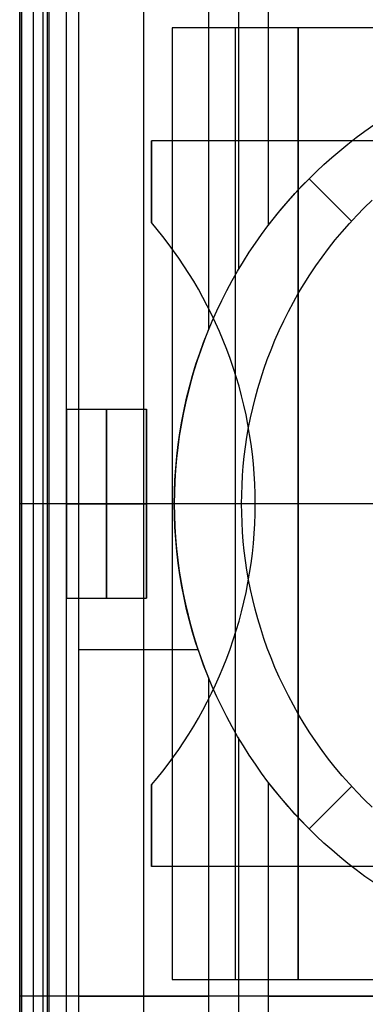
# Model space of a CAD drawing. Header units: millimetres. Extents: x -15 to 7, y 1 to 148.
# Tile 149 of 256: x -4.16 to -2.82, y 30.21 to 34.01. Entities that reach past the tile are written whole.
import ezdxf

# ---------------------------------------------------------------- set-up
doc = ezdxf.new("R2010")
doc.units = ezdxf.units.MM
doc.header["$MEASUREMENT"] = 0
doc.layers.add('Default', color=7, linetype='Continuous', true_color=0x000000)
doc.layers.add('Layer 01', color=7, linetype='Continuous', true_color=0x000000)

msp = doc.modelspace()

# ---------------------------------------------------------------- linework, layer by layer
at = {"layer": 'Default', "color": 171, "true_color": 0x8080ff}
for points in [[(-4.1047, 70.2941), (-4.1047, 27.6013)], [(-4.0497, 27.5187), (-4.0497, 70.2391)]]:
    msp.add_lwpolyline(points, dxfattribs=at)
at = {"layer": 'Default', "color": 254, "true_color": 0xcad1ee}
for points in [[(-4.1497, 6.9472), (-4.1497, 69.7106)], [(-4.1497, 7.2489), (-4.1497, 69.3953)], [(-4.1497, 69.08), (-4.1497, 8.1651)]]:
    msp.add_lwpolyline(points, dxfattribs=at)
at = {"layer": 'Layer 01'}
for points in [[(-4.1566, 30.2394), (-4.1566, 34.0394)], [(-4.1566, 30.2394), (-4.1566, 34.0394)], [(-4.1566, 30.2394), (-4.1566, 34.0394)], [(-4.0665, 30.2394), (-4.0665, 34.0394)], [(-4.0431, 30.2394), (-4.0431, 34.0394)], [(-3.9765, 30.2394), (-3.9765, 34.0394)], [(-3.9765, 30.2394), (-3.9765, 34.0394)], [(-3.9765, 30.2394), (-3.9765, 34.0394)], [(-3.9296, 34.0394), (-3.9296, 30.2394)], [(-3.6789, 34.0394), (-3.6789, 30.2394)], [(-3.4283, 34.0394), (-3.4283, 32.8115)], [(-3.3133, 34.0394), (-3.3133, 33.0428)], [(-3.1984, 34.0394), (-3.1984, 33.2137)], [(0.2355, 33.9757), (-3.5692, 33.9757)], [(-3.5692, 33.9757), (-3.5692, 30.303)], [(-3.5692, 33.9757), (-3.5692, 30.303)], [(-3.0832, 33.9757), (-3.5692, 33.9757)], [(-3.0832, 33.9757), (-3.5692, 33.9757)], [(-3.5692, 33.9757), (-3.5692, 30.303)], [(-3.3262, 33.9757), (-3.3262, 30.303)], [(-0.3386, 33.9757), (-3.0832, 33.9757)], [(-3.0832, 30.303), (-3.0832, 33.9757)], [(-3.0832, 33.9757), (-3.0832, 30.303)], [(-3.0832, 33.9757), (-3.0832, 30.303)], [(-2.7916, 30.6773), (-2.8257, 30.7014), (-2.859, 30.726), (-2.8914, 30.7512), (-2.923, 30.777), (-2.9538, 30.8033), (-2.9837, 30.83), (-3.0127, 30.8571), (-3.0409, 30.8847), (-3.0684, 30.9128), (-3.0955, 30.9419), (-3.1223, 30.9717), (-3.1485, 31.0025), (-3.1743, 31.0341), (-3.1995, 31.0665), (-3.2242, 31.0998), (-3.2482, 31.1339), (-3.2716, 31.1688), (-3.2944, 31.2046), (-3.3164, 31.2411), (-3.3377, 31.2783), (-3.3582, 31.3164), (-3.3778, 31.3551), (-3.3967, 31.3945), (-3.4146, 31.4346), (-3.4316, 31.4753), (-3.4477, 31.5167), (-3.4628, 31.5586), (-3.477, 31.6011), (-3.49, 31.6441), (-3.5021, 31.6876), (-3.513, 31.7315), (-3.5229, 31.7758), (-3.5317, 31.8204), (-3.5393, 31.8654), (-3.5458, 31.9106), (-3.5511, 31.9561), (-3.5552, 32.0018), (-3.5582, 32.0475), (-3.56, 32.0934), (-3.5606, 32.1394), (-3.56, 32.1853), (-3.5582, 32.2312), (-3.5552, 32.277), (-3.5511, 32.3226), (-3.5458, 32.3681), (-3.5393, 32.4133), (-3.5317, 32.4583), (-3.5229, 32.5029), (-3.513, 32.5472), (-3.5021, 32.5911), (-3.49, 32.6346), (-3.477, 32.6776), (-3.4628, 32.7201), (-3.4477, 32.762), (-3.4316, 32.8034), (-3.4146, 32.8441), (-3.3967, 32.8842), (-3.3778, 32.9236), (-3.3582, 32.9624), (-3.3377, 33.0004), (-3.3164, 33.0376), (-3.2944, 33.0741), (-3.2716, 33.1099), (-3.2482, 33.1448), (-3.2242, 33.1789), (-3.1995, 33.2122), (-3.1743, 33.2446), (-3.1485, 33.2762), (-3.1223, 33.307), (-3.0955, 33.3369), (-3.0684, 33.3659), (-3.0409, 33.394), (-3.0127, 33.4216), (-2.9837, 33.4487), (-2.9538, 33.4754), (-2.923, 33.5017), (-2.8914, 33.5275), (-2.859, 33.5527), (-2.8257, 33.5773), (-2.7916, 33.6014)], [(-2.7916, 30.6773), (-2.8257, 30.7014), (-2.859, 30.726), (-2.8914, 30.7512), (-2.923, 30.777), (-2.9538, 30.8033), (-2.9837, 30.83), (-3.0127, 30.8571), (-3.0409, 30.8847), (-3.0684, 30.9128), (-3.0955, 30.9419), (-3.1223, 30.9717), (-3.1485, 31.0025), (-3.1743, 31.0341), (-3.1995, 31.0665), (-3.2242, 31.0998), (-3.2482, 31.1339), (-3.2716, 31.1688), (-3.2944, 31.2046), (-3.3164, 31.2411), (-3.3377, 31.2783), (-3.3582, 31.3164), (-3.3778, 31.3551), (-3.3967, 31.3945), (-3.4146, 31.4346), (-3.4316, 31.4753), (-3.4477, 31.5167), (-3.4628, 31.5586), (-3.477, 31.6011), (-3.49, 31.6441), (-3.5021, 31.6876), (-3.513, 31.7315), (-3.5229, 31.7758), (-3.5317, 31.8204), (-3.5393, 31.8654), (-3.5458, 31.9106), (-3.5511, 31.9561), (-3.5552, 32.0018), (-3.5582, 32.0475), (-3.56, 32.0934), (-3.5606, 32.1394), (-3.56, 32.1853), (-3.5582, 32.2312), (-3.5552, 32.277), (-3.5511, 32.3226), (-3.5458, 32.3681), (-3.5393, 32.4133), (-3.5317, 32.4583), (-3.5229, 32.5029), (-3.513, 32.5472), (-3.5021, 32.5911), (-3.49, 32.6346), (-3.477, 32.6776), (-3.4628, 32.7201), (-3.4477, 32.762), (-3.4316, 32.8034), (-3.4146, 32.8441), (-3.3967, 32.8842), (-3.3778, 32.9236), (-3.3582, 32.9624), (-3.3377, 33.0004), (-3.3164, 33.0376), (-3.2944, 33.0741), (-3.2716, 33.1099), (-3.2482, 33.1448), (-3.2242, 33.1789), (-3.1995, 33.2122), (-3.1743, 33.2446), (-3.1485, 33.2762), (-3.1223, 33.307), (-3.0955, 33.3369), (-3.0684, 33.3659), (-3.0409, 33.394), (-3.0127, 33.4216), (-2.9837, 33.4487), (-2.9538, 33.4754), (-2.923, 33.5017), (-2.8914, 33.5275), (-2.859, 33.5527), (-2.8257, 33.5773), (-2.7916, 33.6014)], [(-3.0409, 33.394), (-3.0127, 33.4216), (-2.9837, 33.4487), (-2.9538, 33.4754), (-2.923, 33.5017), (-2.8914, 33.5275), (-2.859, 33.5527), (-2.8257, 33.5773), (-2.7916, 33.6014)], [(0.3516, 33.5394), (-3.6484, 33.5394)], [(-3.6484, 33.2243), (-3.6484, 33.5394)], [(0.3516, 33.5394), (-3.6484, 33.5394)], [(-3.6484, 33.5394), (-3.6484, 33.2243)], [(0.3516, 33.5394), (-3.6484, 33.5394)], [(-3.6484, 33.2243), (-3.6484, 33.5394)], [(-3.1984, 33.2137), (-3.1606, 33.2616), (-3.1217, 33.3077), (-3.0817, 33.3518), (-3.0409, 33.394)], [(-2.8771, 33.2302), (-3.0409, 33.394)], [(-2.7982, 30.9682), (-2.8282, 30.9974), (-2.8573, 31.0273), (-2.8857, 31.058), (-2.9133, 31.0894), (-2.94, 31.1214), (-2.9658, 31.1541), (-2.9908, 31.1874), (-3.0148, 31.2212), (-3.0379, 31.2556), (-3.0601, 31.2905), (-3.0813, 31.3258), (-3.1015, 31.3615), (-3.1208, 31.3976), (-3.139, 31.434), (-3.1563, 31.4707), (-3.1725, 31.5077), (-3.1878, 31.5449), (-3.202, 31.5822), (-3.2153, 31.6197), (-3.2276, 31.6573), (-3.2388, 31.695), (-3.2491, 31.7326), (-3.2585, 31.7703), (-3.2668, 31.8079), (-3.2742, 31.8455), (-3.2807, 31.8829), (-3.2862, 31.9202), (-3.2909, 31.9573), (-3.2947, 31.9942), (-3.2975, 32.0309), (-3.2996, 32.0674), (-3.3008, 32.1035), (-3.3012, 32.1394), (-3.3008, 32.1752), (-3.2996, 32.2114), (-3.2975, 32.2478), (-3.2947, 32.2845), (-3.2909, 32.3214), (-3.2862, 32.3585), (-3.2807, 32.3958), (-3.2742, 32.4332), (-3.2668, 32.4708), (-3.2585, 32.5084), (-3.2491, 32.5461), (-3.2388, 32.5837), (-3.2276, 32.6214), (-3.2153, 32.659), (-3.202, 32.6965), (-3.1878, 32.7338), (-3.1725, 32.771), (-3.1563, 32.808), (-3.139, 32.8447), (-3.1208, 32.8811), (-3.1015, 32.9172), (-3.0813, 32.9529), (-3.0601, 32.9882), (-3.0379, 33.0231), (-3.0148, 33.0575), (-2.9908, 33.0913), (-2.9658, 33.1246), (-2.94, 33.1573), (-2.9133, 33.1893), (-2.8857, 33.2207), (-2.8573, 33.2514), (-2.8282, 33.2813), (-2.7982, 33.3105)], [(-3.6484, 31.0544), (-3.6266, 31.0806), (-3.6052, 31.1073), (-3.5841, 31.1347), (-3.5635, 31.1627), (-3.5434, 31.1913), (-3.5237, 31.2205), (-3.5045, 31.2503), (-3.4859, 31.2807), (-3.4678, 31.3117), (-3.4503, 31.3433), (-3.4333, 31.3754), (-3.417, 31.408), (-3.4013, 31.4411), (-3.3863, 31.4748), (-3.372, 31.5089), (-3.3584, 31.5434), (-3.3454, 31.5785), (-3.3333, 31.6139), (-3.3219, 31.6497), (-3.3112, 31.6859), (-3.3014, 31.7224), (-3.2923, 31.7593), (-3.2841, 31.7965), (-3.2767, 31.8339), (-3.2701, 31.8715), (-3.2644, 31.9094), (-3.2596, 31.9474), (-3.2556, 31.9856), (-3.2525, 32.024), (-3.2503, 32.0624), (-3.249, 32.1009), (-3.2485, 32.1394), (-3.249, 32.1779), (-3.2503, 32.2163), (-3.2525, 32.2547), (-3.2556, 32.2931), (-3.2596, 32.3313), (-3.2644, 32.3693), (-3.2701, 32.4072), (-3.2767, 32.4448), (-3.2841, 32.4823), (-3.2923, 32.5194), (-3.3014, 32.5563), (-3.3112, 32.5928), (-3.3219, 32.629), (-3.3333, 32.6648), (-3.3454, 32.7003), (-3.3584, 32.7353), (-3.372, 32.7698), (-3.3863, 32.804), (-3.4013, 32.8376), (-3.417, 32.8707), (-3.4333, 32.9034), (-3.4503, 32.9354), (-3.4678, 32.967), (-3.4859, 32.998), (-3.5045, 33.0284), (-3.5237, 33.0582), (-3.5434, 33.0874), (-3.5635, 33.116), (-3.5841, 33.144), (-3.6052, 33.1714), (-3.6266, 33.1982), (-3.6484, 33.2243)], [(-3.6484, 31.0544), (-3.6266, 31.0806), (-3.6052, 31.1073), (-3.5841, 31.1347), (-3.5635, 31.1627), (-3.5434, 31.1913), (-3.5237, 31.2205), (-3.5045, 31.2503), (-3.4859, 31.2807), (-3.4678, 31.3117), (-3.4503, 31.3433), (-3.4333, 31.3754), (-3.417, 31.408), (-3.4013, 31.4411), (-3.3863, 31.4748), (-3.372, 31.5089), (-3.3584, 31.5434), (-3.3454, 31.5785), (-3.3333, 31.6139), (-3.3219, 31.6497), (-3.3112, 31.6859), (-3.3014, 31.7224), (-3.2923, 31.7593), (-3.2841, 31.7965), (-3.2767, 31.8339), (-3.2701, 31.8715), (-3.2644, 31.9094), (-3.2596, 31.9474), (-3.2556, 31.9856), (-3.2525, 32.024), (-3.2503, 32.0624), (-3.249, 32.1009), (-3.2485, 32.1394), (-3.249, 32.1779), (-3.2503, 32.2163), (-3.2525, 32.2547), (-3.2556, 32.2931), (-3.2596, 32.3313), (-3.2644, 32.3693), (-3.2701, 32.4072), (-3.2767, 32.4448), (-3.2841, 32.4823), (-3.2923, 32.5194), (-3.3014, 32.5563), (-3.3112, 32.5928), (-3.3219, 32.629), (-3.3333, 32.6648), (-3.3454, 32.7003), (-3.3584, 32.7353), (-3.372, 32.7698), (-3.3863, 32.804), (-3.4013, 32.8376), (-3.417, 32.8707), (-3.4333, 32.9034), (-3.4503, 32.9354), (-3.4678, 32.967), (-3.4859, 32.998), (-3.5045, 33.0284), (-3.5237, 33.0582), (-3.5434, 33.0874), (-3.5635, 33.116), (-3.5841, 33.144), (-3.6052, 33.1714), (-3.6266, 33.1982), (-3.6484, 33.2243)], [(-3.6484, 31.0544), (-3.6266, 31.0806), (-3.6052, 31.1073), (-3.5841, 31.1347), (-3.5635, 31.1627), (-3.5434, 31.1913), (-3.5237, 31.2205), (-3.5045, 31.2503), (-3.4859, 31.2807), (-3.4678, 31.3117), (-3.4503, 31.3433), (-3.4333, 31.3754), (-3.417, 31.408), (-3.4013, 31.4411), (-3.3863, 31.4748), (-3.372, 31.5089), (-3.3584, 31.5434), (-3.3454, 31.5785), (-3.3333, 31.6139), (-3.3219, 31.6497), (-3.3112, 31.6859), (-3.3014, 31.7224), (-3.2923, 31.7593), (-3.2841, 31.7965), (-3.2767, 31.8339), (-3.2701, 31.8715), (-3.2644, 31.9094), (-3.2596, 31.9474), (-3.2556, 31.9856), (-3.2525, 32.024), (-3.2503, 32.0624), (-3.249, 32.1009), (-3.2485, 32.1394), (-3.249, 32.1779), (-3.2503, 32.2163), (-3.2525, 32.2547), (-3.2556, 32.2931), (-3.2596, 32.3313), (-3.2644, 32.3693), (-3.2701, 32.4072), (-3.2767, 32.4448), (-3.2841, 32.4823), (-3.2923, 32.5194), (-3.3014, 32.5563), (-3.3112, 32.5928), (-3.3219, 32.629), (-3.3333, 32.6648), (-3.3454, 32.7003), (-3.3584, 32.7353), (-3.372, 32.7698), (-3.3863, 32.804), (-3.4013, 32.8376), (-3.417, 32.8707), (-3.4333, 32.9034), (-3.4503, 32.9354), (-3.4678, 32.967), (-3.4859, 32.998), (-3.5045, 33.0284), (-3.5237, 33.0582), (-3.5434, 33.0874), (-3.5635, 33.116), (-3.5841, 33.144), (-3.6052, 33.1714), (-3.6266, 33.1982), (-3.6484, 33.2243)], [(-3.4283, 32.8115), (-3.4438, 32.7724), (-3.4584, 32.7327), (-3.4721, 32.6925), (-3.4849, 32.6518), (-3.4968, 32.6107), (-3.5077, 32.5692), (-3.5176, 32.5273), (-3.5266, 32.4851), (-3.5345, 32.4426), (-3.5414, 32.3998), (-3.5472, 32.3567), (-3.552, 32.3135), (-3.5557, 32.2701), (-3.5584, 32.2266), (-3.56, 32.183), (-3.5606, 32.1394), (-3.56, 32.0957), (-3.5584, 32.0521), (-3.5557, 32.0086), (-3.552, 31.9652), (-3.5472, 31.922), (-3.5414, 31.8789), (-3.5345, 31.8361), (-3.5266, 31.7936), (-3.5176, 31.7514), (-3.5077, 31.7095), (-3.4968, 31.668), (-3.4849, 31.6269), (-3.4721, 31.5862), (-3.4584, 31.546), (-3.4438, 31.5063), (-3.4283, 31.4672)], [(-3.9765, 31.7744), (-3.9765, 32.5043)], [(-3.9765, 32.5043), (-3.9765, 31.7744)], [(-3.9765, 32.5043), (-3.6675, 32.5043)], [(-3.9765, 32.5043), (-3.6675, 32.5043)], [(-3.9765, 32.5043), (-3.6675, 32.5043)], [(-3.822, 31.7744), (-3.822, 32.5043)], [(-3.822, 32.5043), (-3.822, 31.7744)], [(-3.6675, 31.7744), (-3.6675, 32.5043)], [(-3.6675, 32.5043), (-3.6675, 31.7744)], [(-3.6675, 31.7744), (-3.6675, 32.5043)], [(-3.9765, 32.1394), (-4.1566, 32.1394)], [(-3.2485, 32.1394), (-3.9765, 32.1394)], [(-3.9765, 32.1394), (-3.6675, 32.1394)], [(-3.9765, 32.1394), (-3.6675, 32.1394)], [(0.2355, 32.1394), (-3.5692, 32.1394)], [(-3.0832, 32.1394), (-3.5692, 32.1394)], [(-2.7862, 32.1394), (-3.3012, 32.1394)], [(-2.7862, 32.1394), (-3.2485, 32.1394)], [(-0.3386, 32.1394), (-3.0832, 32.1394)], [(-3.9765, 31.7744), (-3.6675, 31.7744)], [(-3.9765, 31.7744), (-3.6675, 31.7744)], [(-3.9765, 31.7744), (-3.6675, 31.7744)], [(-3.9296, 31.5771), (-3.4691, 31.5771)], [(-3.4283, 31.4672), (-3.4283, 30.2394)], [(-3.3133, 31.2359), (-3.3133, 30.2394)], [(-3.6484, 30.7394), (-3.6484, 31.0544)], [(-3.6484, 31.0544), (-3.6484, 30.7394)], [(-3.6484, 30.7394), (-3.6484, 31.0544)], [(-2.7916, 30.6773), (-2.8257, 30.7014), (-2.859, 30.726), (-2.8914, 30.7512), (-2.923, 30.777), (-2.9538, 30.8033), (-2.9837, 30.83), (-3.0127, 30.8571), (-3.0409, 30.8847), (-3.0817, 30.9269), (-3.1217, 30.971), (-3.1606, 31.0171), (-3.1984, 31.065)], [(-3.1984, 31.065), (-3.1984, 30.2394)], [(-3.0409, 30.8847), (-2.8771, 31.0485)], [(0.3516, 30.7394), (-3.6484, 30.7394)], [(0.3516, 30.7394), (-3.6484, 30.7394)], [(0.3516, 30.7394), (-3.6484, 30.7394)], [(-3.5692, 30.303), (0.2355, 30.303)], [(-3.5692, 30.303), (-3.0832, 30.303)], [(-3.5692, 30.303), (-3.0832, 30.303)], [(-3.0832, 30.303), (-0.3386, 30.303)], [(-3.9765, 30.2394), (-4.1566, 30.2394)], [(3.8392, 30.2394), (-4.1566, 30.2394)], [(-3.9765, 30.2394), (-4.1566, 30.2394)], [(-4.1566, 26.4394), (-4.1566, 30.2394)], [(-4.1566, 26.4394), (-4.1566, 30.2394)], [(3.8392, 30.2394), (-4.1566, 30.2394)], [(-4.1566, 26.4394), (-4.1566, 30.2394)], [(-4.0665, 26.4394), (-4.0665, 30.2394)], [(-4.0431, 26.4394), (-4.0431, 30.2394)], [(3.8392, 30.2394), (-3.9765, 30.2394)], [(3.8392, 30.2394), (-3.9765, 30.2394)], [(-3.9765, 26.4394), (-3.9765, 30.2394)], [(-3.9765, 26.4394), (-3.9765, 30.2394)], [(-3.9765, 26.4394), (-3.9765, 30.2394)], [(-3.9296, 30.2394), (-3.4283, 30.2394)], [(-3.9296, 30.2394), (-3.9296, 26.4394)], [(-3.9296, 30.2394), (-3.4283, 30.2394)], [(-3.6789, 30.2394), (-3.6789, 26.4394)], [(-3.4283, 30.2394), (-3.4283, 29.0115)], [(-3.3133, 30.2394), (-3.3133, 29.2428)], [(-3.1984, 30.2394), (2.9016, 30.2394)], [(-3.1984, 30.2394), (2.9016, 30.2394)], [(-3.1984, 30.2394), (-3.1984, 29.4137)]]:
    msp.add_lwpolyline(points, dxfattribs=at)
at = {"layer": 'Layer 01', "extrusion": (1, 0, 0)}
for points in [[(33.9757, -18.0229), (33.9757, -11.9836)], [(33.9757, -11.9836), (33.9757, -17.7456)], [(33.5394, -29.3159), (33.5394, -21.838)], [(33.394, -8.9756), (33.394, -17.7336)], [(33.2243, -29.3159), (33.2243, -21.838)], [(32.5043, -21.1939), (32.5043, -20.4639)], [(32.5043, -21.1939), (32.5043, -20.4639)], [(32.5043, -21.1939), (32.5043, -20.4639)], [(32.1394, -16.838), (32.1394, -9.338)], [(32.1394, -21.838), (32.1394, -21.1939)], [(32.1394, -20.4639), (32.1394, -16.838)], [(32.1394, -21.1939), (32.1394, -20.4639)], [(32.1394, -18.0229), (32.1394, -11.9836)], [(32.0986, -17.7456), (32.0986, -11.9836)], [(31.7744, -20.4639), (31.7744, -21.1939)], [(31.7744, -20.4639), (31.7744, -21.1939)], [(31.7744, -20.4639), (31.7744, -21.1939)], [(31.0544, -21.838), (31.0544, -29.3159)], [(30.8847, -8.9756), (30.8847, -17.7336)], [(30.7394, -29.3159), (30.7394, -21.838)], [(30.303, -18.0229), (30.303, -11.9836)], [(30.303, -17.7456), (30.303, -11.9836)], [(30.2394, -16.838), (30.2394, -9.338)], [(30.2394, -16.838), (30.2394, -9.338)], [(30.2394, -21.838), (30.2394, -16.838)], [(30.2394, -21.838), (30.2394, -16.838)]]:
    msp.add_lwpolyline(points, dxfattribs=at)
at = {"layer": 'Layer 01', "extrusion": (0.844189, -3.12148e-13, -0.536046)}
msp.add_lwpolyline([(33.2137, -9.2915), (33.1734, -9.347), (33.1315, -9.4014), (33.088, -9.4545), (33.0428, -9.506), (33.016, -9.535), (32.9887, -9.5634), (32.9607, -9.5913), (32.9321, -9.6185), (32.9028, -9.6451), (32.873, -9.671), (32.8426, -9.6962), (32.8115, -9.7205)], dxfattribs=at)
at = {"layer": 'Layer 01', "extrusion": (0, 1, 0)}
for points in [[(4.1566, -9.3379), (3.9296, -9.3377)], [(4.1566, -9.338), (3.9296, -9.3377)], [(4.1566, -9.338), (3.9296, -9.3377)], [(3.4283, -9.3377), (3.1984, -8.9756)], [(3.4283, -9.3377), (3.1984, -8.9756)]]:
    msp.add_lwpolyline(points, dxfattribs=at)
at = {"layer": 'Layer 01', "extrusion": (0.844189, 3.11883e-13, -0.536046)}
msp.add_lwpolyline([(31.4672, -9.7205), (31.4361, -9.6962), (31.4057, -9.671), (31.3759, -9.6451), (31.3467, -9.6185), (31.318, -9.5913), (31.2901, -9.5634), (31.2627, -9.535), (31.2359, -9.506), (31.1907, -9.4545), (31.1472, -9.4014), (31.1053, -9.347), (31.065, -9.2915)], dxfattribs=at)

doc.saveas('drawing.dxf')
